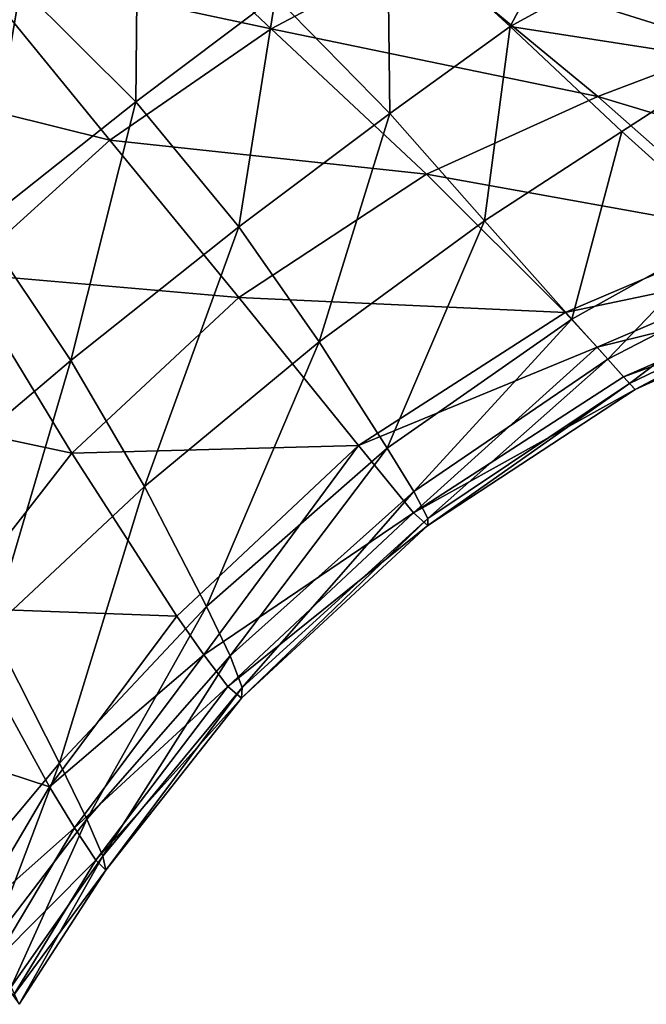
# Model space of a CAD drawing. Header units: millimetres. Extents: x 3 to 496, y 3 to 509.
# Tile 168 of 256: x 365 to 413, y 34 to 110. Entities that reach past the tile are written whole.
import ezdxf

# ---------------------------------------------------------------- set-up
doc = ezdxf.new("R2010")
doc.units = ezdxf.units.MM
doc.header["$LTSCALE"] = 25.4
doc.layers.get('0').update_dxf_attribs({"true_color": 0xff5454})

# ---------------------------------------------------------------- blocks, each defined once
blk = doc.blocks.new('FORM-M-9673.STL#1')
at = {"color": 0}
mesh = blk.add_polyface(dxfattribs=at)
corners = [(385.804, 146.784, 211.94), (361.887, 143.386, 187.637), (375.398, 155.083, 186.207), (333.708, 120.914, 187.637), (320.767, 107.294, 192.754), (368.977, 136.316, 207.366), (324.05, 100.478, 207.381)]
mesh.append_faces([[corners[k] for k in face] for face in [(0, 1, 2)]], dxfattribs={"vtx0": -1, "color": 0})
mesh.append_faces([[corners[k] for k in face] for face in [(1, 0, 3), (3, 0, 4)]], dxfattribs={"vtx0": -1, "vtx1": -1, "color": 0})
mesh.append_faces([[corners[k] for k in face] for face in [(4, 0, 5)]], dxfattribs={"vtx0": -1, "vtx2": -1, "color": 0})
mesh.append_faces([[corners[k] for k in face] for face in [(6, 4, 5)]], dxfattribs={"vtx1": -1, "color": 0})
mesh = blk.add_polyface(dxfattribs=at)
corners = [(324.897, 98.719, 167.621), (333.207, 121.713, 174.472), (319.202, 110.544, 174.472), (370.339, 134.958, 167.621), (361.219, 144.052, 174.472), (384.344, 147.948, 168.377)]
mesh.append_faces([[corners[k] for k in face] for face in [(0, 1, 2), (4, 3, 5)]], dxfattribs={"vtx0": -1, "color": 0})
mesh.append_faces([[corners[k] for k in face] for face in [(1, 3, 4)]], dxfattribs={"vtx0": -1, "vtx1": -1, "color": 0})
mesh.append_faces([[corners[k] for k in face] for face in [(1, 0, 3)]], dxfattribs={"vtx0": -1, "vtx2": -1, "color": 0})
mesh = blk.add_polyface(dxfattribs=at)
corners = [(391.21, 143.752, 210.708), (435.629, 107.05, 180.608), (390.491, 143.047, 210.47), (436.349, 107.755, 180.846)]
mesh.append_faces([[corners[k] for k in face] for face in [(0, 1, 2), (1, 0, 3)]], dxfattribs={"vtx0": -1, "color": 0})
mesh = blk.add_polyface(dxfattribs=at)
corners = [(391.21, 143.752, 210.708), (437.068, 108.118, 181.496), (436.349, 107.755, 180.846), (391.93, 144.114, 211.359)]
mesh.append_faces([[corners[k] for k in face] for face in [(0, 1, 2), (1, 0, 3)]], dxfattribs={"vtx0": -1, "color": 0})
mesh = blk.add_polyface(dxfattribs=at)
corners = [(391.93, 144.114, 211.359), (437.595, 108.041, 182.385), (437.068, 108.118, 181.496), (392.456, 144.037, 212.247)]
mesh.append_faces([[corners[k] for k in face] for face in [(0, 1, 2), (1, 0, 3)]], dxfattribs={"vtx0": -1, "color": 0})
mesh = blk.add_polyface(dxfattribs=at)
corners = [(437.787, 107.545, 183.273), (392.455, 142.759, 213.785), (437.593, 106.763, 183.923), (392.648, 143.541, 213.135)]
mesh.append_faces([[corners[k] for k in face] for face in [(0, 1, 2), (1, 0, 3)]], dxfattribs={"vtx0": -1, "color": 0})
mesh = blk.add_polyface(dxfattribs=at)
corners = [(437.595, 108.041, 182.385), (392.648, 143.541, 213.135), (437.787, 107.545, 183.273), (392.456, 144.037, 212.247)]
mesh.append_faces([[corners[k] for k in face] for face in [(0, 1, 2), (1, 0, 3)]], dxfattribs={"vtx0": -1, "color": 0})
mesh = blk.add_polyface(dxfattribs=at)
corners = [(390.491, 143.047, 210.47), (435.102, 106.191, 180.846), (389.964, 142.188, 210.708), (435.629, 107.05, 180.608)]
mesh.append_faces([[corners[k] for k in face] for face in [(0, 1, 2), (1, 0, 3)]], dxfattribs={"vtx0": -1, "color": 0})
mesh = blk.add_polyface(dxfattribs=at)
corners = [(437.066, 105.904, 184.161), (392.455, 142.759, 213.785), (391.927, 141.901, 214.023), (437.593, 106.763, 183.923)]
mesh.append_faces([[corners[k] for k in face] for face in [(0, 1, 2), (1, 0, 3)]], dxfattribs={"vtx0": -1, "color": 0})
mesh = blk.add_polyface(dxfattribs=at)
corners = [(389.77, 141.406, 211.359), (435.102, 106.191, 180.846), (434.909, 105.409, 181.496), (389.964, 142.188, 210.708)]
mesh.append_faces([[corners[k] for k in face] for face in [(0, 1, 2), (1, 0, 3)]], dxfattribs={"vtx0": -1, "color": 0})
mesh = blk.add_polyface(dxfattribs=at)
corners = [(436.346, 105.199, 183.923), (391.927, 141.901, 214.023), (391.208, 141.196, 213.785), (437.066, 105.904, 184.161)]
mesh.append_faces([[corners[k] for k in face] for face in [(0, 1, 2), (1, 0, 3)]], dxfattribs={"vtx0": -1, "color": 0})
mesh = blk.add_polyface(dxfattribs=at)
corners = [(389.962, 140.91, 212.247), (434.909, 105.409, 181.496), (435.101, 104.913, 182.385), (389.77, 141.406, 211.359)]
mesh.append_faces([[corners[k] for k in face] for face in [(0, 1, 2), (1, 0, 3)]], dxfattribs={"vtx0": -1, "color": 0})
mesh = blk.add_polyface(dxfattribs=at)
corners = [(436.346, 105.199, 183.923), (390.488, 140.833, 213.135), (435.627, 104.836, 183.273), (391.208, 141.196, 213.785)]
mesh.append_faces([[corners[k] for k in face] for face in [(0, 1, 2), (1, 0, 3)]], dxfattribs={"vtx0": -1, "color": 0})
mesh = blk.add_polyface(dxfattribs=at)
corners = [(435.627, 104.836, 183.273), (389.962, 140.91, 212.247), (435.101, 104.913, 182.385), (390.488, 140.833, 213.135)]
mesh.append_faces([[corners[k] for k in face] for face in [(0, 1, 2), (1, 0, 3)]], dxfattribs={"vtx0": -1, "color": 0})
mesh = blk.add_polyface(dxfattribs=at)
corners = [(371.518, 133.821, 213.768), (324.05, 100.478, 207.381), (368.977, 136.316, 207.366), (363.874, 127.726, 213.759), (356.215, 121.619, 213.758), (340.887, 109.388, 213.777), (333.246, 103.29, 213.79), (348.548, 115.503, 213.765)]
mesh.append_faces([[corners[k] for k in face] for face in [(0, 1, 2), (1, 5, 6)]], dxfattribs={"vtx0": -1, "color": 0})
mesh.append_faces([[corners[k] for k in face] for face in [(5, 1, 7), (7, 1, 4)]], dxfattribs={"vtx0": -1, "vtx1": -1, "color": 0})
mesh.append_faces([[corners[k] for k in face] for face in [(1, 0, 3), (1, 3, 4)]], dxfattribs={"vtx0": -1, "vtx2": -1, "color": 0})
mesh = blk.add_polyface(dxfattribs=at)
corners = [(411.655, 126.168, 202.098), (402.724, 109.184, 194.049), (393.277, 117.873, 201.166)]
mesh.append_faces([[corners[k] for k in face] for face in [(0, 1, 2)]], dxfattribs={"color": 0})
mesh = blk.add_polyface(dxfattribs=at)
corners = [(420.646, 118.999, 196.15), (402.724, 109.184, 194.049), (411.655, 126.168, 202.098)]
mesh.append_faces([[corners[k] for k in face] for face in [(0, 1, 2)]], dxfattribs={"color": 0})
mesh = blk.add_polyface(dxfattribs=at)
corners = [(384.317, 108.993, 98.145), (370.98, 121.575, 77.399), (360.792, 114.04, 77.522)]
mesh.append_faces([[corners[k] for k in face] for face in [(0, 1, 2)]], dxfattribs={"color": 0})
mesh = blk.add_polyface(dxfattribs=at)
corners = [(384.317, 108.993, 98.145), (395.805, 115.078, 98.021), (370.98, 121.575, 77.399)]
mesh.append_faces([[corners[k] for k in face] for face in [(0, 1, 2)]], dxfattribs={"color": 0})
mesh = blk.add_polyface(dxfattribs=at)
corners = [(374.074, 119.296, 209.439), (373.914, 103.384, 199.505), (365.018, 112.244, 209.326)]
mesh.append_faces([[corners[k] for k in face] for face in [(0, 1, 2)]], dxfattribs={"color": 0})
mesh = blk.add_polyface(dxfattribs=at)
corners = [(384.663, 111.503, 199.745), (373.914, 103.384, 199.505), (374.074, 119.296, 209.439)]
mesh.append_faces([[corners[k] for k in face] for face in [(0, 1, 2)]], dxfattribs={"color": 0})
mesh = blk.add_polyface(dxfattribs=at)
corners = [(419.577, 107.616, 120.694), (405.131, 119.536, 97.988), (395.805, 115.078, 98.021)]
mesh.append_faces([[corners[k] for k in face] for face in [(0, 1, 2)]], dxfattribs={"color": 0})
mesh = blk.add_polyface(dxfattribs=at)
corners = [(419.577, 107.616, 120.694), (423.346, 116.845, 113.409), (405.131, 119.536, 97.988)]
mesh.append_faces([[corners[k] for k in face] for face in [(0, 1, 2)]], dxfattribs={"color": 0})
mesh = blk.add_polyface(dxfattribs=at)
corners = [(420.646, 118.999, 196.15), (419.753, 106.547, 189.676), (402.724, 109.184, 194.049)]
mesh.append_faces([[corners[k] for k in face] for face in [(0, 1, 2)]], dxfattribs={"color": 0})
mesh = blk.add_polyface(dxfattribs=at)
corners = [(393.459, 102.473, 192.506), (384.663, 111.503, 199.745), (393.277, 117.873, 201.166)]
mesh.append_faces([[corners[k] for k in face] for face in [(0, 1, 2)]], dxfattribs={"color": 0})
mesh = blk.add_polyface(dxfattribs=at)
corners = [(402.724, 109.184, 194.049), (393.459, 102.473, 192.506), (393.277, 117.873, 201.166)]
mesh.append_faces([[corners[k] for k in face] for face in [(0, 1, 2)]], dxfattribs={"color": 0})
mesh = blk.add_polyface(dxfattribs=at)
corners = [(365.018, 112.244, 209.326), (355.419, 104.59, 209.741), (360.588, 116.699, 214.183)]
mesh.append_faces([[corners[k] for k in face] for face in [(0, 1, 2)]], dxfattribs={"color": 0})
mesh = blk.add_polyface(dxfattribs=at)
corners = [(409.476, 103.791, 120.773), (395.805, 115.078, 98.021), (384.317, 108.993, 98.145)]
mesh.append_faces([[corners[k] for k in face] for face in [(0, 1, 2)]], dxfattribs={"color": 0})
mesh = blk.add_polyface(dxfattribs=at)
corners = [(409.476, 103.791, 120.773), (419.577, 107.616, 120.694), (395.805, 115.078, 98.021)]
mesh.append_faces([[corners[k] for k in face] for face in [(0, 1, 2)]], dxfattribs={"color": 0})
mesh = blk.add_polyface(dxfattribs=at)
corners = [(371.91, 100.427, 98.116), (360.792, 114.04, 77.522), (351.106, 105.596, 77.578)]
mesh.append_faces([[corners[k] for k in face] for face in [(0, 1, 2)]], dxfattribs={"color": 0})
mesh = blk.add_polyface(dxfattribs=at)
corners = [(384.317, 108.993, 98.145), (360.792, 114.04, 77.522), (371.91, 100.427, 98.116)]
mesh.append_faces([[corners[k] for k in face] for face in [(0, 1, 2)]], dxfattribs={"color": 0})
mesh = blk.add_polyface(dxfattribs=at)
corners = [(365.018, 112.244, 209.326), (361.907, 93.865, 200.491), (355.419, 104.59, 209.741)]
mesh.append_faces([[corners[k] for k in face] for face in [(0, 1, 2)]], dxfattribs={"color": 0})
mesh = blk.add_polyface(dxfattribs=at)
corners = [(373.914, 103.384, 199.505), (361.907, 93.865, 200.491), (365.018, 112.244, 209.326)]
mesh.append_faces([[corners[k] for k in face] for face in [(0, 1, 2)]], dxfattribs={"color": 0})
mesh = blk.add_polyface(dxfattribs=at)
corners = [(384.663, 111.503, 199.745), (381.836, 93.755, 192.237), (373.914, 103.384, 199.505)]
mesh.append_faces([[corners[k] for k in face] for face in [(0, 1, 2)]], dxfattribs={"color": 0})
mesh = blk.add_polyface(dxfattribs=at)
corners = [(393.459, 102.473, 192.506), (381.836, 93.755, 192.237), (384.663, 111.503, 199.745)]
mesh.append_faces([[corners[k] for k in face] for face in [(0, 1, 2)]], dxfattribs={"color": 0})
mesh = blk.add_polyface(dxfattribs=at)
corners = [(396.298, 97.796, 120.855), (384.317, 108.993, 98.145), (371.91, 100.427, 98.116)]
mesh.append_faces([[corners[k] for k in face] for face in [(0, 1, 2)]], dxfattribs={"color": 0})
mesh = blk.add_polyface(dxfattribs=at)
corners = [(396.298, 97.796, 120.855), (409.476, 103.791, 120.773), (384.317, 108.993, 98.145)]
mesh.append_faces([[corners[k] for k in face] for face in [(0, 1, 2)]], dxfattribs={"color": 0})
mesh = blk.add_polyface(dxfattribs=at)
corners = [(402.724, 109.184, 194.049), (400.769, 94.209, 186.734), (393.459, 102.473, 192.506)]
mesh.append_faces([[corners[k] for k in face] for face in [(0, 1, 2)]], dxfattribs={"color": 0})
mesh = blk.add_polyface(dxfattribs=at)
corners = [(411.334, 101.095, 187.99), (400.769, 94.209, 186.734), (402.724, 109.184, 194.049)]
mesh.append_faces([[corners[k] for k in face] for face in [(0, 1, 2)]], dxfattribs={"color": 0})
mesh = blk.add_polyface(dxfattribs=at)
corners = [(419.753, 106.547, 189.676), (411.334, 101.095, 187.99), (402.724, 109.184, 194.049), (419.768, 93.496, 182.219)]
mesh.append_faces([[corners[k] for k in face] for face in [(0, 1, 2), (1, 0, 3)]], dxfattribs={"vtx0": -1, "color": 0})
mesh = blk.add_polyface(dxfattribs=at)
corners = [(432.159, 96.952, 145.133), (419.577, 107.616, 120.694), (409.476, 103.791, 120.773)]
mesh.append_faces([[corners[k] for k in face] for face in [(0, 1, 2)]], dxfattribs={"color": 0})
mesh = blk.add_polyface(dxfattribs=at)
corners = [(371.91, 100.427, 98.116), (351.106, 105.596, 77.578), (360.571, 90.15, 98.026)]
mesh.append_faces([[corners[k] for k in face] for face in [(0, 1, 2)]], dxfattribs={"color": 0})
mesh = blk.add_polyface(dxfattribs=at)
corners = [(373.914, 103.384, 199.505), (368.9, 83.441, 193.295), (361.907, 93.865, 200.491)]
mesh.append_faces([[corners[k] for k in face] for face in [(0, 1, 2)]], dxfattribs={"color": 0})
mesh = blk.add_polyface(dxfattribs=at)
corners = [(381.836, 93.755, 192.237), (368.9, 83.441, 193.295), (373.914, 103.384, 199.505)]
mesh.append_faces([[corners[k] for k in face] for face in [(0, 1, 2)]], dxfattribs={"color": 0})
mesh = blk.add_polyface(dxfattribs=at)
corners = [(421.361, 93.293, 145.238), (409.476, 103.791, 120.773), (396.298, 97.796, 120.855)]
mesh.append_faces([[corners[k] for k in face] for face in [(0, 1, 2)]], dxfattribs={"color": 0})
mesh = blk.add_polyface(dxfattribs=at)
corners = [(421.361, 93.293, 145.238), (432.159, 96.952, 145.133), (409.476, 103.791, 120.773)]
mesh.append_faces([[corners[k] for k in face] for face in [(0, 1, 2)]], dxfattribs={"color": 0})
mesh = blk.add_polyface(dxfattribs=at)
corners = [(393.459, 102.473, 192.506), (388.014, 84.895, 186.439), (381.836, 93.755, 192.237)]
mesh.append_faces([[corners[k] for k in face] for face in [(0, 1, 2)]], dxfattribs={"color": 0})
mesh = blk.add_polyface(dxfattribs=at)
corners = [(400.769, 94.209, 186.734), (388.014, 84.895, 186.439), (393.459, 102.473, 192.506)]
mesh.append_faces([[corners[k] for k in face] for face in [(0, 1, 2)]], dxfattribs={"color": 0})
mesh = blk.add_polyface(dxfattribs=at)
corners = [(411.334, 101.095, 187.99), (407.489, 86.626, 181.43), (400.769, 94.209, 186.734)]
mesh.append_faces([[corners[k] for k in face] for face in [(0, 1, 2)]], dxfattribs={"color": 0})
mesh = blk.add_polyface(dxfattribs=at)
corners = [(419.768, 93.496, 182.219), (407.489, 86.626, 181.43), (411.334, 101.095, 187.99)]
mesh.append_faces([[corners[k] for k in face] for face in [(0, 1, 2)]], dxfattribs={"color": 0})
mesh = blk.add_polyface(dxfattribs=at)
corners = [(381.837, 88.288, 120.682), (371.91, 100.427, 98.116), (360.571, 90.15, 98.026)]
mesh.append_faces([[corners[k] for k in face] for face in [(0, 1, 2)]], dxfattribs={"color": 0})
mesh = blk.add_polyface(dxfattribs=at)
corners = [(396.298, 97.796, 120.855), (371.91, 100.427, 98.116), (381.837, 88.288, 120.682)]
mesh.append_faces([[corners[k] for k in face] for face in [(0, 1, 2)]], dxfattribs={"color": 0})
mesh = blk.add_polyface(dxfattribs=at)
corners = [(406.958, 87.151, 145.296), (396.298, 97.796, 120.855), (381.837, 88.288, 120.682)]
mesh.append_faces([[corners[k] for k in face] for face in [(0, 1, 2)]], dxfattribs={"color": 0})
mesh = blk.add_polyface(dxfattribs=at)
corners = [(406.958, 87.151, 145.296), (421.361, 93.293, 145.238), (396.298, 97.796, 120.855)]
mesh.append_faces([[corners[k] for k in face] for face in [(0, 1, 2)]], dxfattribs={"color": 0})
mesh = blk.add_polyface(dxfattribs=at)
corners = [(400.769, 94.209, 186.734), (393.275, 76.689, 181.125), (388.014, 84.895, 186.439)]
mesh.append_faces([[corners[k] for k in face] for face in [(0, 1, 2)]], dxfattribs={"color": 0})
mesh = blk.add_polyface(dxfattribs=at)
corners = [(407.489, 86.626, 181.43), (393.275, 76.689, 181.125), (400.769, 94.209, 186.734)]
mesh.append_faces([[corners[k] for k in face] for face in [(0, 1, 2)]], dxfattribs={"color": 0})
mesh = blk.add_polyface(dxfattribs=at)
corners = [(368.9, 83.441, 193.295), (356.988, 73.341, 195.179), (361.907, 93.865, 200.491)]
mesh.append_faces([[corners[k] for k in face] for face in [(0, 1, 2)]], dxfattribs={"color": 0})
mesh = blk.add_polyface(dxfattribs=at)
corners = [(381.836, 93.755, 192.237), (374.583, 73.722, 187.2), (368.9, 83.441, 193.295)]
mesh.append_faces([[corners[k] for k in face] for face in [(0, 1, 2)]], dxfattribs={"color": 0})
mesh = blk.add_polyface(dxfattribs=at)
corners = [(388.014, 84.895, 186.439), (374.583, 73.722, 187.2), (381.836, 93.755, 192.237)]
mesh.append_faces([[corners[k] for k in face] for face in [(0, 1, 2)]], dxfattribs={"color": 0})
mesh = blk.add_polyface(dxfattribs=at)
corners = [(419.768, 93.496, 182.219), (410.249, 83.539, 177.468), (407.489, 86.626, 181.43)]
mesh.append_faces([[corners[k] for k in face] for face in [(0, 1, 2)]], dxfattribs={"color": 0})
mesh = blk.add_polyface(dxfattribs=at)
corners = [(423.381, 90.338, 178.006), (410.249, 83.539, 177.468), (419.768, 93.496, 182.219)]
mesh.append_faces([[corners[k] for k in face] for face in [(0, 1, 2)]], dxfattribs={"color": 0})
mesh = blk.add_polyface(dxfattribs=at)
corners = [(424.021, 90.724, 151.591), (421.361, 93.293, 145.238), (406.958, 87.151, 145.296)]
mesh.append_faces([[corners[k] for k in face] for face in [(0, 1, 2)]], dxfattribs={"color": 0})
mesh = blk.add_polyface(dxfattribs=at)
corners = [(409.422, 84.476, 151.648), (424.021, 90.724, 151.591), (406.958, 87.151, 145.296)]
mesh.append_faces([[corners[k] for k in face] for face in [(0, 1, 2)]], dxfattribs={"color": 0})
mesh = blk.add_polyface(dxfattribs=at)
corners = [(426.117, 88.575, 158.282), (424.021, 90.724, 151.591), (409.422, 84.476, 151.648)]
mesh.append_faces([[corners[k] for k in face] for face in [(0, 1, 2)]], dxfattribs={"color": 0})
mesh = blk.add_polyface(dxfattribs=at)
corners = [(423.381, 90.338, 178.006), (411.934, 81.663, 171.891), (410.249, 83.539, 177.468)]
mesh.append_faces([[corners[k] for k in face] for face in [(0, 1, 2)]], dxfattribs={"color": 0})
mesh = blk.add_polyface(dxfattribs=at)
corners = [(423.381, 90.338, 178.006), (425.794, 88.347, 172.195), (411.934, 81.663, 171.891)]
mesh.append_faces([[corners[k] for k in face] for face in [(0, 1, 2)]], dxfattribs={"color": 0})
mesh = blk.add_polyface(dxfattribs=at)
corners = [(360.571, 90.15, 98.026), (351.723, 79.965, 98.1), (368.979, 76.315, 120.455)]
mesh.append_faces([[corners[k] for k in face] for face in [(0, 1, 2)]], dxfattribs={"color": 0})
mesh = blk.add_polyface(dxfattribs=at)
corners = [(381.837, 88.288, 120.682), (360.571, 90.15, 98.026), (368.979, 76.315, 120.455)]
mesh.append_faces([[corners[k] for k in face] for face in [(0, 1, 2)]], dxfattribs={"color": 0})
mesh = blk.add_polyface(dxfattribs=at)
corners = [(391.062, 76.9, 145.041), (381.837, 88.288, 120.682), (368.979, 76.315, 120.455)]
mesh.append_faces([[corners[k] for k in face] for face in [(0, 1, 2)]], dxfattribs={"color": 0})
mesh = blk.add_polyface(dxfattribs=at)
corners = [(406.958, 87.151, 145.296), (381.837, 88.288, 120.682), (391.062, 76.9, 145.041)]
mesh.append_faces([[corners[k] for k in face] for face in [(0, 1, 2)]], dxfattribs={"color": 0})
mesh = blk.add_polyface(dxfattribs=at)
corners = [(411.472, 82.189, 158.302), (426.117, 88.575, 158.282), (409.422, 84.476, 151.648)]
mesh.append_faces([[corners[k] for k in face] for face in [(0, 1, 2)]], dxfattribs={"color": 0})
mesh = blk.add_polyface(dxfattribs=at)
corners = [(426.739, 87.739, 165.386), (426.117, 88.575, 158.282), (411.472, 82.189, 158.302)]
mesh.append_faces([[corners[k] for k in face] for face in [(0, 1, 2)]], dxfattribs={"color": 0})
mesh = blk.add_polyface(dxfattribs=at)
corners = [(425.794, 88.347, 172.195), (412.355, 81.2, 165.276), (411.934, 81.663, 171.891)]
mesh.append_faces([[corners[k] for k in face] for face in [(0, 1, 2)]], dxfattribs={"color": 0})
mesh = blk.add_polyface(dxfattribs=at)
corners = [(425.794, 88.347, 172.195), (426.739, 87.739, 165.386), (412.355, 81.2, 165.276)]
mesh.append_faces([[corners[k] for k in face] for face in [(0, 1, 2)]], dxfattribs={"color": 0})
mesh = blk.add_polyface(dxfattribs=at)
corners = [(426.739, 87.739, 165.386), (411.472, 82.189, 158.302), (412.355, 81.2, 165.276)]
mesh.append_faces([[corners[k] for k in face] for face in [(0, 1, 2)]], dxfattribs={"color": 0})
mesh = blk.add_polyface(dxfattribs=at)
corners = [(409.422, 84.476, 151.648), (406.958, 87.151, 145.296), (391.062, 76.9, 145.041)]
mesh.append_faces([[corners[k] for k in face] for face in [(0, 1, 2)]], dxfattribs={"color": 0})
mesh = blk.add_polyface(dxfattribs=at)
corners = [(407.489, 86.626, 181.43), (395.312, 73.341, 177.169), (393.275, 76.689, 181.125)]
mesh.append_faces([[corners[k] for k in face] for face in [(0, 1, 2)]], dxfattribs={"color": 0})
mesh = blk.add_polyface(dxfattribs=at)
corners = [(410.249, 83.539, 177.468), (395.312, 73.341, 177.169), (407.489, 86.626, 181.43)]
mesh.append_faces([[corners[k] for k in face] for face in [(0, 1, 2)]], dxfattribs={"color": 0})
mesh = blk.add_polyface(dxfattribs=at)
corners = [(388.014, 84.895, 186.439), (379.355, 64.495, 181.465), (374.583, 73.722, 187.2)]
mesh.append_faces([[corners[k] for k in face] for face in [(0, 1, 2)]], dxfattribs={"color": 0})
mesh = blk.add_polyface(dxfattribs=at)
corners = [(393.275, 76.689, 181.125), (379.355, 64.495, 181.465), (388.014, 84.895, 186.439)]
mesh.append_faces([[corners[k] for k in face] for face in [(0, 1, 2)]], dxfattribs={"color": 0})
mesh = blk.add_polyface(dxfattribs=at)
corners = [(395.301, 71.702, 158.037), (409.422, 84.476, 151.648), (391.062, 76.9, 145.041)]
mesh.append_faces([[corners[k] for k in face] for face in [(0, 1, 2)]], dxfattribs={"color": 0})
mesh = blk.add_polyface(dxfattribs=at)
corners = [(411.472, 82.189, 158.302), (409.422, 84.476, 151.648), (395.301, 71.702, 158.037)]
mesh.append_faces([[corners[k] for k in face] for face in [(0, 1, 2)]], dxfattribs={"color": 0})
mesh = blk.add_polyface(dxfattribs=at)
corners = [(410.249, 83.539, 177.468), (396.391, 71.279, 171.601), (395.312, 73.341, 177.169)]
mesh.append_faces([[corners[k] for k in face] for face in [(0, 1, 2)]], dxfattribs={"color": 0})
mesh = blk.add_polyface(dxfattribs=at)
corners = [(410.249, 83.539, 177.468), (411.934, 81.663, 171.891), (396.391, 71.279, 171.601)]
mesh.append_faces([[corners[k] for k in face] for face in [(0, 1, 2)]], dxfattribs={"color": 0})
mesh = blk.add_polyface(dxfattribs=at)
corners = [(368.9, 83.441, 193.295), (362.803, 62.721, 188.697), (356.988, 73.341, 195.179), (374.583, 73.722, 187.2)]
mesh.append_faces([[corners[k] for k in face] for face in [(0, 1, 2), (1, 0, 3)]], dxfattribs={"vtx0": -1, "color": 0})
mesh = blk.add_polyface(dxfattribs=at)
corners = [(412.355, 81.2, 165.276), (411.472, 82.189, 158.302), (395.301, 71.702, 158.037)]
mesh.append_faces([[corners[k] for k in face] for face in [(0, 1, 2)]], dxfattribs={"color": 0})
mesh = blk.add_polyface(dxfattribs=at)
corners = [(412.355, 81.2, 165.276), (395.301, 71.702, 158.037), (396.383, 70.717, 165)]
mesh.append_faces([[corners[k] for k in face] for face in [(0, 1, 2)]], dxfattribs={"color": 0})
mesh = blk.add_polyface(dxfattribs=at)
corners = [(411.934, 81.663, 171.891), (396.383, 70.717, 165), (396.391, 71.279, 171.601)]
mesh.append_faces([[corners[k] for k in face] for face in [(0, 1, 2)]], dxfattribs={"color": 0})
mesh = blk.add_polyface(dxfattribs=at)
corners = [(411.934, 81.663, 171.891), (412.355, 81.2, 165.276), (396.383, 70.717, 165)]
mesh.append_faces([[corners[k] for k in face] for face in [(0, 1, 2)]], dxfattribs={"color": 0})
mesh = blk.add_polyface(dxfattribs=at)
corners = [(351.723, 79.965, 98.1), (359.676, 64.374, 120.52), (368.979, 76.315, 120.455)]
mesh.append_faces([[corners[k] for k in face] for face in [(0, 1, 2)]], dxfattribs={"color": 0})
mesh = blk.add_polyface(dxfattribs=at)
corners = [(391.062, 76.9, 145.041), (368.979, 76.315, 120.455), (377.076, 63.748, 144.734)]
mesh.append_faces([[corners[k] for k in face] for face in [(0, 1, 2)]], dxfattribs={"color": 0})
mesh = blk.add_polyface(dxfattribs=at)
corners = [(379.14, 60.763, 151.075), (391.062, 76.9, 145.041), (377.076, 63.748, 144.734)]
mesh.append_faces([[corners[k] for k in face] for face in [(0, 1, 2)]], dxfattribs={"color": 0})
mesh = blk.add_polyface(dxfattribs=at)
corners = [(395.301, 71.702, 158.037), (391.062, 76.9, 145.041), (379.14, 60.763, 151.075)]
mesh.append_faces([[corners[k] for k in face] for face in [(0, 1, 2)]], dxfattribs={"color": 0})
mesh = blk.add_polyface(dxfattribs=at)
corners = [(393.275, 76.689, 181.125), (381.172, 60.68, 177.3), (379.355, 64.495, 181.465), (395.312, 73.341, 177.169)]
mesh.append_faces([[corners[k] for k in face] for face in [(0, 1, 2), (1, 0, 3)]], dxfattribs={"vtx0": -1, "color": 0})
mesh = blk.add_polyface(dxfattribs=at)
corners = [(368.979, 76.315, 120.455), (359.676, 64.374, 120.52), (377.076, 63.748, 144.734)]
mesh.append_faces([[corners[k] for k in face] for face in [(0, 1, 2)]], dxfattribs={"color": 0})
mesh = blk.add_polyface(dxfattribs=at)
corners = [(374.583, 73.722, 187.2), (368.038, 52.408, 182.405), (362.803, 62.721, 188.697)]
mesh.append_faces([[corners[k] for k in face] for face in [(0, 1, 2)]], dxfattribs={"color": 0})
mesh = blk.add_polyface(dxfattribs=at)
corners = [(379.355, 64.495, 181.465), (368.038, 52.408, 182.405), (374.583, 73.722, 187.2)]
mesh.append_faces([[corners[k] for k in face] for face in [(0, 1, 2)]], dxfattribs={"color": 0})
mesh = blk.add_polyface(dxfattribs=at)
corners = [(381.172, 60.68, 177.3), (395.312, 73.341, 177.169), (382.101, 58.244, 171.547)]
mesh.append_faces([[corners[k] for k in face] for face in [(0, 1, 2)]], dxfattribs={"color": 0})
mesh = blk.add_polyface(dxfattribs=at)
corners = [(395.312, 73.341, 177.169), (396.391, 71.279, 171.601), (382.101, 58.244, 171.547)]
mesh.append_faces([[corners[k] for k in face] for face in [(0, 1, 2)]], dxfattribs={"color": 0})
mesh = blk.add_polyface(dxfattribs=at)
corners = [(395.301, 71.702, 158.037), (379.14, 60.763, 151.075), (380.993, 58.315, 157.75)]
mesh.append_faces([[corners[k] for k in face] for face in [(0, 1, 2)]], dxfattribs={"color": 0})
mesh = blk.add_polyface(dxfattribs=at)
corners = [(396.383, 70.717, 165), (395.301, 71.702, 158.037), (380.993, 58.315, 157.75)]
mesh.append_faces([[corners[k] for k in face] for face in [(0, 1, 2)]], dxfattribs={"color": 0})
mesh = blk.add_polyface(dxfattribs=at)
corners = [(396.383, 70.717, 165), (380.993, 58.315, 157.75), (382.035, 57.432, 164.803)]
mesh.append_faces([[corners[k] for k in face] for face in [(0, 1, 2)]], dxfattribs={"color": 0})
mesh = blk.add_polyface(dxfattribs=at)
corners = [(396.391, 71.279, 171.601), (382.035, 57.432, 164.803), (382.101, 58.244, 171.547)]
mesh.append_faces([[corners[k] for k in face] for face in [(0, 1, 2)]], dxfattribs={"color": 0})
mesh = blk.add_polyface(dxfattribs=at)
corners = [(396.391, 71.279, 171.601), (396.383, 70.717, 165), (382.035, 57.432, 164.803)]
mesh.append_faces([[corners[k] for k in face] for face in [(0, 1, 2)]], dxfattribs={"color": 0})
mesh = blk.add_polyface(dxfattribs=at)
corners = [(379.355, 64.495, 181.465), (370.128, 48.092, 177.961), (368.038, 52.408, 182.405)]
mesh.append_faces([[corners[k] for k in face] for face in [(0, 1, 2)]], dxfattribs={"color": 0})
mesh = blk.add_polyface(dxfattribs=at)
corners = [(381.172, 60.68, 177.3), (370.128, 48.092, 177.961), (379.355, 64.495, 181.465)]
mesh.append_faces([[corners[k] for k in face] for face in [(0, 1, 2)]], dxfattribs={"color": 0})
mesh = blk.add_polyface(dxfattribs=at)
corners = [(359.676, 64.374, 120.52), (353.693, 55.022, 120.95), (367.261, 50.594, 144.794)]
mesh.append_faces([[corners[k] for k in face] for face in [(0, 1, 2)]], dxfattribs={"color": 0})
mesh = blk.add_polyface(dxfattribs=at)
corners = [(359.676, 64.374, 120.52), (367.261, 50.594, 144.794), (377.076, 63.748, 144.734)]
mesh.append_faces([[corners[k] for k in face] for face in [(0, 1, 2)]], dxfattribs={"color": 0})
mesh = blk.add_polyface(dxfattribs=at)
corners = [(377.076, 63.748, 144.734), (367.261, 50.594, 144.794), (379.14, 60.763, 151.075)]
mesh.append_faces([[corners[k] for k in face] for face in [(0, 1, 2)]], dxfattribs={"color": 0})
mesh = blk.add_polyface(dxfattribs=at)
corners = [(368.038, 52.408, 182.405), (360.295, 43.185, 183.612), (362.803, 62.721, 188.697)]
mesh.append_faces([[corners[k] for k in face] for face in [(0, 1, 2)]], dxfattribs={"color": 0})
mesh = blk.add_polyface(dxfattribs=at)
corners = [(379.14, 60.763, 151.075), (367.261, 50.594, 144.794), (369.173, 47.438, 151.135)]
mesh.append_faces([[corners[k] for k in face] for face in [(0, 1, 2)]], dxfattribs={"color": 0})
mesh = blk.add_polyface(dxfattribs=at)
corners = [(379.14, 60.763, 151.075), (369.173, 47.438, 151.135), (380.993, 58.315, 157.75)]
mesh.append_faces([[corners[k] for k in face] for face in [(0, 1, 2)]], dxfattribs={"color": 0})
mesh = blk.add_polyface(dxfattribs=at)
corners = [(381.172, 60.68, 177.3), (371.357, 45.251, 171.96), (370.128, 48.092, 177.961)]
mesh.append_faces([[corners[k] for k in face] for face in [(0, 1, 2)]], dxfattribs={"color": 0})
mesh = blk.add_polyface(dxfattribs=at)
corners = [(381.172, 60.68, 177.3), (382.101, 58.244, 171.547), (371.357, 45.251, 171.96)]
mesh.append_faces([[corners[k] for k in face] for face in [(0, 1, 2)]], dxfattribs={"color": 0})
mesh = blk.add_polyface(dxfattribs=at)
corners = [(380.993, 58.315, 157.75), (369.173, 47.438, 151.135), (370.827, 44.928, 157.845)]
mesh.append_faces([[corners[k] for k in face] for face in [(0, 1, 2)]], dxfattribs={"color": 0})
mesh = blk.add_polyface(dxfattribs=at)
corners = [(380.993, 58.315, 157.75), (370.827, 44.928, 157.845), (382.035, 57.432, 164.803)]
mesh.append_faces([[corners[k] for k in face] for face in [(0, 1, 2)]], dxfattribs={"color": 0})
mesh = blk.add_polyface(dxfattribs=at)
corners = [(382.101, 58.244, 171.547), (371.594, 44.163, 165.02), (371.357, 45.251, 171.96)]
mesh.append_faces([[corners[k] for k in face] for face in [(0, 1, 2)]], dxfattribs={"color": 0})
mesh = blk.add_polyface(dxfattribs=at)
corners = [(382.101, 58.244, 171.547), (382.035, 57.432, 164.803), (371.594, 44.163, 165.02)]
mesh.append_faces([[corners[k] for k in face] for face in [(0, 1, 2)]], dxfattribs={"color": 0})
mesh = blk.add_polyface(dxfattribs=at)
corners = [(382.035, 57.432, 164.803), (370.827, 44.928, 157.845), (371.594, 44.163, 165.02)]
mesh.append_faces([[corners[k] for k in face] for face in [(0, 1, 2)]], dxfattribs={"color": 0})
mesh = blk.add_polyface(dxfattribs=at)
corners = [(353.693, 55.022, 120.95), (361.217, 40.374, 145.302), (367.261, 50.594, 144.794)]
mesh.append_faces([[corners[k] for k in face] for face in [(0, 1, 2)]], dxfattribs={"color": 0})
mesh = blk.add_polyface(dxfattribs=at)
corners = [(368.038, 52.408, 182.405), (362.728, 38.396, 178.947), (360.295, 43.185, 183.612)]
mesh.append_faces([[corners[k] for k in face] for face in [(0, 1, 2)]], dxfattribs={"color": 0})
mesh = blk.add_polyface(dxfattribs=at)
corners = [(370.128, 48.092, 177.961), (362.728, 38.396, 178.947), (368.038, 52.408, 182.405)]
mesh.append_faces([[corners[k] for k in face] for face in [(0, 1, 2)]], dxfattribs={"color": 0})
mesh = blk.add_polyface(dxfattribs=at)
corners = [(367.261, 50.594, 144.794), (361.217, 40.374, 145.302), (369.173, 47.438, 151.135)]
mesh.append_faces([[corners[k] for k in face] for face in [(0, 1, 2)]], dxfattribs={"color": 0})
mesh = blk.add_polyface(dxfattribs=at)
corners = [(370.128, 48.092, 177.961), (364.319, 35.175, 172.748), (362.728, 38.396, 178.947)]
mesh.append_faces([[corners[k] for k in face] for face in [(0, 1, 2)]], dxfattribs={"color": 0})
mesh = blk.add_polyface(dxfattribs=at)
corners = [(370.128, 48.092, 177.961), (371.357, 45.251, 171.96), (364.319, 35.175, 172.748)]
mesh.append_faces([[corners[k] for k in face] for face in [(0, 1, 2)]], dxfattribs={"color": 0})
mesh = blk.add_polyface(dxfattribs=at)
corners = [(369.173, 47.438, 151.135), (361.217, 40.374, 145.302), (363.005, 37.068, 151.648)]
mesh.append_faces([[corners[k] for k in face] for face in [(0, 1, 2)]], dxfattribs={"color": 0})
mesh = blk.add_polyface(dxfattribs=at)
corners = [(369.173, 47.438, 151.135), (363.005, 37.068, 151.648), (370.827, 44.928, 157.845)]
mesh.append_faces([[corners[k] for k in face] for face in [(0, 1, 2)]], dxfattribs={"color": 0})
mesh = blk.add_polyface(dxfattribs=at)
corners = [(370.827, 44.928, 157.845), (363.005, 37.068, 151.648), (364.451, 34.492, 158.385)]
mesh.append_faces([[corners[k] for k in face] for face in [(0, 1, 2)]], dxfattribs={"color": 0})
mesh = blk.add_polyface(dxfattribs=at)
corners = [(371.357, 45.251, 171.96), (364.911, 33.832, 165.656), (364.319, 35.175, 172.748)]
mesh.append_faces([[corners[k] for k in face] for face in [(0, 1, 2)]], dxfattribs={"color": 0})
mesh = blk.add_polyface(dxfattribs=at)
corners = [(370.827, 44.928, 157.845), (364.451, 34.492, 158.385), (371.594, 44.163, 165.02)]
mesh.append_faces([[corners[k] for k in face] for face in [(0, 1, 2)]], dxfattribs={"color": 0})
mesh = blk.add_polyface(dxfattribs=at)
corners = [(371.357, 45.251, 171.96), (371.594, 44.163, 165.02), (364.911, 33.832, 165.656)]
mesh.append_faces([[corners[k] for k in face] for face in [(0, 1, 2)]], dxfattribs={"color": 0})
mesh = blk.add_polyface(dxfattribs=at)
corners = [(371.594, 44.163, 165.02), (364.451, 34.492, 158.385), (364.911, 33.832, 165.656)]
mesh.append_faces([[corners[k] for k in face] for face in [(0, 1, 2)]], dxfattribs={"color": 0})

msp = doc.modelspace()

# ---------------------------------------------------------------- block references
at = {"color": 7, "true_color": 0xf9f8f7}
msp.add_blockref('FORM-M-9673.STL#1', (0, 0), dxfattribs=at)

doc.saveas('drawing.dxf')
